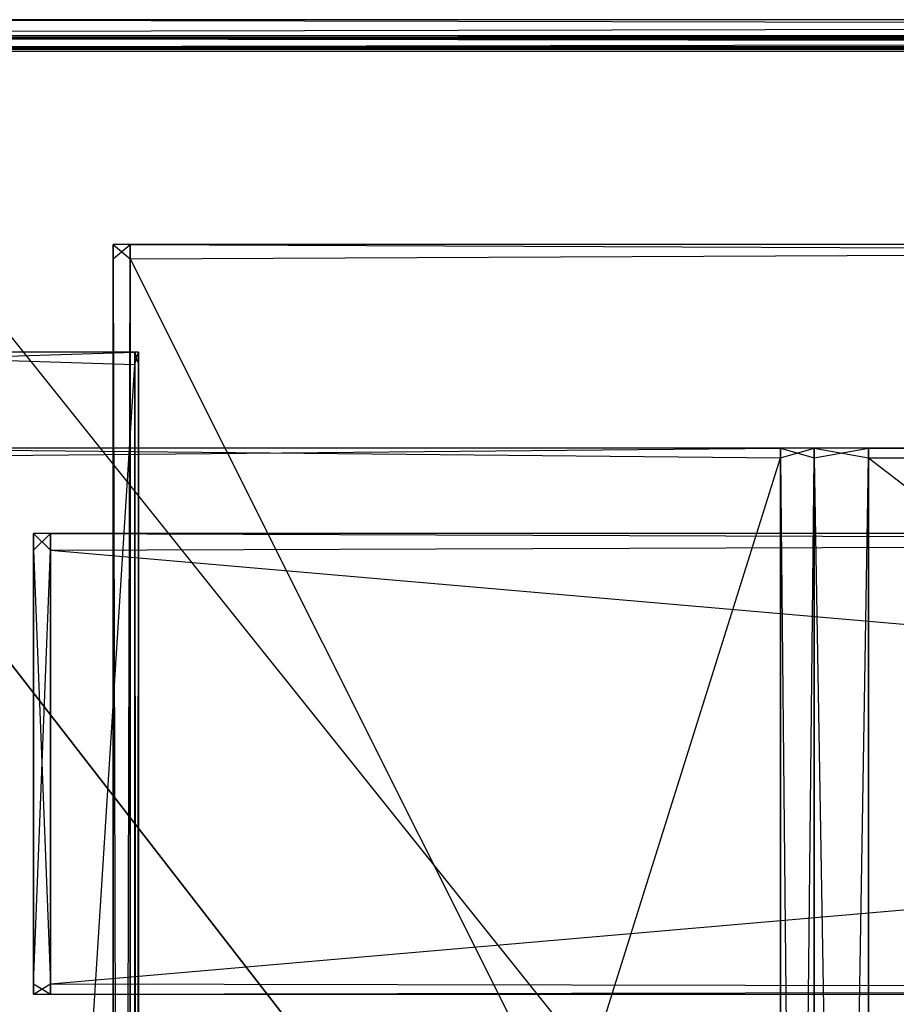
# Model space of a CAD drawing. Extents: x 0 to 0.418, y -0.27 to 0.
# Tile 45 of 88: x 0.019 to 0.052, y -0.037 to 0. Entities that reach past the tile are written whole.
import ezdxf

# ---------------------------------------------------------------- set-up
doc = ezdxf.new("R2010")
doc.units = 0
for name, color, linetype in [('L14_KORPUS1_1___REPLACEMTFOREMP', 7, 'CONTINUOUS'), ('L15_KORPUS1_0___REPLACEMTFOREMP', 7, 'CONTINUOUS'), ('L1_REGALELEMENT_0___REPLACEMTFO', 7, 'CONTINUOUS'), ('L5_RUECKW_0___REPLACEMTFOREMPTY', 7, 'CONTINUOUS'), ('L6_KORPUS2_3___REPLACEMTFOREMPT', 7, 'CONTINUOUS'), ('L8_KORPUS2_1___REPLACEMTFOREMPT', 7, 'CONTINUOUS'), ('L9_KORPUS2_0___REPLACEMTFOREMPT', 7, 'CONTINUOUS')]:
    doc.layers.add(name, color=color, linetype=linetype)

msp = doc.modelspace()

# ---------------------------------------------------------------- linework, layer by layer
at = {"layer": 'L14_KORPUS1_1___REPLACEMTFOREMP', "color": 8}
for points, invisible_edges in [([(0.000703, -0.000606, 0.928806), (0.208999, -0.000705, 0.928707), (0.000744, -0.000705, 0.928707), (0.000703, -0.000606, 0.928806)], 13), ([(0.208999, -0.000705, 0.928707), (0.000703, -0.000606, 0.928806), (0.208999, -0.000606, 0.928806), (0.208999, -0.000705, 0.928707)], 14), ([(0.000703, -0.000606, 0.928978), (0.208999, -0.000606, 0.935434), (0.208999, -0.000606, 0.928978), (0.000703, -0.000606, 0.928978)], 13), ([(0.208999, -0.000606, 0.935434), (0.000703, -0.000606, 0.928978), (0.000703, -0.000606, 0.935434), (0.208999, -0.000606, 0.935434)], 14), ([(0.000703, -0.000606, 0.928806), (0.208999, -0.000606, 0.928978), (0.208999, -0.000606, 0.928806), (0.000703, -0.000606, 0.928806)], 13), ([(0.208999, -0.000606, 0.928978), (0.000703, -0.000606, 0.928806), (0.000703, -0.000606, 0.928978), (0.208999, -0.000606, 0.928978)], 14), ([(0.000703, -0.000606, 0.9355), (0.208999, -0.00067, 0.935564), (0.208999, -0.000606, 0.9355), (0.000703, -0.000606, 0.9355)], 13), ([(0.208999, -0.00067, 0.935564), (0.000703, -0.000606, 0.9355), (0.000729, -0.00067, 0.935564), (0.208999, -0.00067, 0.935564)], 14), ([(0.000703, -0.000606, 0.935434), (0.208999, -0.000606, 0.9355), (0.208999, -0.000606, 0.935434), (0.000703, -0.000606, 0.935434)], 13), ([(0.208999, -0.000606, 0.9355), (0.000703, -0.000606, 0.935434), (0.000703, -0.000606, 0.9355), (0.208999, -0.000606, 0.9355)], 14), ([(0.000729, -0.00067, 0.935564), (0.208999, -0.001025, 0.93592), (0.208999, -0.00067, 0.935564), (0.000729, -0.00067, 0.935564)], 13), ([(0.208999, -0.001025, 0.93592), (0.000729, -0.00067, 0.935564), (0.000877, -0.001025, 0.93592), (0.208999, -0.001025, 0.93592)], 14), ([(0.000744, -0.000705, 0.928707), (0.208999, -0.001048, 0.928363), (0.000886, -0.001048, 0.928363), (0.000744, -0.000705, 0.928707)], 13), ([(0.208999, -0.001048, 0.928363), (0.000744, -0.000705, 0.928707), (0.208999, -0.000705, 0.928707), (0.208999, -0.001048, 0.928363)], 14), ([(0.00091, -0.001105, 0.936), (0.208999, -0.001025, 0.93592), (0.000877, -0.001025, 0.93592), (0.00091, -0.001105, 0.936)], 13), ([(0.000886, -0.001048, 0.928363), (0.208999, -0.001105, 0.928306), (0.00091, -0.001105, 0.928306), (0.000886, -0.001048, 0.928363)], 13), ([(0.208999, -0.001105, 0.928306), (0.000886, -0.001048, 0.928363), (0.208999, -0.001048, 0.928363), (0.208999, -0.001105, 0.928306)], 14), ([(0.208999, -0.001025, 0.93592), (0.00091, -0.001105, 0.936), (0.208999, -0.001105, 0.936), (0.208999, -0.001025, 0.93592)], 14), ([(0.208999, -0.001198, 0.936), (0.00091, -0.001105, 0.936), (0.00091, -0.001198, 0.936), (0.208999, -0.001198, 0.936)], 13), ([(0.00091, -0.001105, 0.936), (0.208999, -0.001198, 0.936), (0.208999, -0.001105, 0.936), (0.00091, -0.001105, 0.936)], 14), ([(0.208999, -0.001105, 0.928306), (0.00091, -0.0012, 0.928306), (0.00091, -0.001105, 0.928306), (0.208999, -0.001105, 0.928306)], 13), ([(0.00091, -0.0012, 0.928306), (0.208999, -0.001105, 0.928306), (0.208999, -0.0012, 0.928306), (0.00091, -0.0012, 0.928306)], 14), ([(0.00091, -0.001198, 0.936), (0.000906, -0.269192, 0.936), (0.208999, -0.269192, 0.936), (0.00091, -0.001198, 0.936)], 15), ([(0.000906, -0.269191, 0.928306), (0.00091, -0.0012, 0.928306), (0.208999, -0.269191, 0.928306), (0.000906, -0.269191, 0.928306)], 15), ([(0.00091, -0.001198, 0.936), (0.208999, -0.269192, 0.936), (0.208999, -0.001198, 0.936), (0.00091, -0.001198, 0.936)], 15), ([(0.208999, -0.269191, 0.928306), (0.00091, -0.0012, 0.928306), (0.208999, -0.0012, 0.928306), (0.208999, -0.269191, 0.928306)], 10)]:
    msp.add_3dface(points, dxfattribs=dict(at, invisible_edges=invisible_edges))
at = {"layer": 'L15_KORPUS1_0___REPLACEMTFOREMP', "color": 8}
for points, invisible_edges in [([(0.000744, -0.000705, 0.007293), (0.208999, -0.000606, 0.007194), (0.000703, -0.000606, 0.007194), (0.000744, -0.000705, 0.007293)], 13), ([(0.000703, -0.000606, 0.007022), (0.208999, -0.000606, 0.000566), (0.000703, -0.000606, 0.000566), (0.000703, -0.000606, 0.007022)], 13), ([(0.208999, -0.000606, 0.000566), (0.000703, -0.000606, 0.007022), (0.208999, -0.000606, 0.007022), (0.208999, -0.000606, 0.000566)], 14), ([(0.000703, -0.000606, 0.007194), (0.208999, -0.000606, 0.007022), (0.000703, -0.000606, 0.007022), (0.000703, -0.000606, 0.007194)], 13), ([(0.208999, -0.000606, 0.007022), (0.000703, -0.000606, 0.007194), (0.208999, -0.000606, 0.007194), (0.208999, -0.000606, 0.007022)], 14), ([(0.000703, -0.000606, 0.0005), (0.208999, -0.00067, 0.000436), (0.000729, -0.00067, 0.000436), (0.000703, -0.000606, 0.0005)], 13), ([(0.208999, -0.00067, 0.000436), (0.000703, -0.000606, 0.0005), (0.208999, -0.000606, 0.0005), (0.208999, -0.00067, 0.000436)], 14), ([(0.000703, -0.000606, 0.000566), (0.208999, -0.000606, 0.0005), (0.000703, -0.000606, 0.0005), (0.000703, -0.000606, 0.000566)], 13), ([(0.208999, -0.000606, 0.0005), (0.000703, -0.000606, 0.000566), (0.208999, -0.000606, 0.000566), (0.208999, -0.000606, 0.0005)], 14), ([(0.000729, -0.00067, 0.000436), (0.208999, -0.001025, 0.00008), (0.000877, -0.001025, 0.00008), (0.000729, -0.00067, 0.000436)], 13), ([(0.208999, -0.001025, 0.00008), (0.000729, -0.00067, 0.000436), (0.208999, -0.00067, 0.000436), (0.208999, -0.001025, 0.00008)], 14), ([(0.208999, -0.000606, 0.007194), (0.000744, -0.000705, 0.007293), (0.208999, -0.000705, 0.007293), (0.208999, -0.000606, 0.007194)], 14), ([(0.000886, -0.001048, 0.007637), (0.208999, -0.000705, 0.007293), (0.000744, -0.000705, 0.007293), (0.000886, -0.001048, 0.007637)], 13), ([(0.208999, -0.000705, 0.007293), (0.000886, -0.001048, 0.007637), (0.208999, -0.001048, 0.007637), (0.208999, -0.000705, 0.007293)], 14), ([(0.000877, -0.001025, 0.00008), (0.208999, -0.001105), (0.00091, -0.001105), (0.000877, -0.001025, 0.00008)], 13), ([(0.208999, -0.001105), (0.000877, -0.001025, 0.00008), (0.208999, -0.001025, 0.00008), (0.208999, -0.001105)], 14), ([(0.00091, -0.001105, 0.007694), (0.208999, -0.001048, 0.007637), (0.000886, -0.001048, 0.007637), (0.00091, -0.001105, 0.007694)], 13), ([(0.208999, -0.001048, 0.007637), (0.00091, -0.001105, 0.007694), (0.208999, -0.001105, 0.007694), (0.208999, -0.001048, 0.007637)], 14), ([(0.208999, -0.001105), (0.00091, -0.001198), (0.00091, -0.001105), (0.208999, -0.001105)], 13), ([(0.00091, -0.001198), (0.208999, -0.001105), (0.208999, -0.001198), (0.00091, -0.001198)], 14), ([(0.208999, -0.0012, 0.007694), (0.00091, -0.001105, 0.007694), (0.00091, -0.0012, 0.007694), (0.208999, -0.0012, 0.007694)], 13), ([(0.00091, -0.001105, 0.007694), (0.208999, -0.0012, 0.007694), (0.208999, -0.001105, 0.007694), (0.00091, -0.001105, 0.007694)], 14), ([(0.000906, -0.269192), (0.00091, -0.001198), (0.208999, -0.269192), (0.000906, -0.269192)], 15), ([(0.00091, -0.0012, 0.007694), (0.000906, -0.269191, 0.007694), (0.208999, -0.269191, 0.007694), (0.00091, -0.0012, 0.007694)], 15), ([(0.208999, -0.269192), (0.00091, -0.001198), (0.208999, -0.001198), (0.208999, -0.269192)], 15), ([(0.00091, -0.0012, 0.007694), (0.208999, -0.269191, 0.007694), (0.208999, -0.0012, 0.007694), (0.00091, -0.0012, 0.007694)], 10)]:
    msp.add_3dface(points, dxfattribs=dict(at, invisible_edges=invisible_edges))
at = {"layer": 'L1_REGALELEMENT_0___REPLACEMTFO', "color": 40}
for points, invisible_edges in [([(0.047932, -0.016181, 0.58825), (0.009553, -0.016549, 0.58825), (0.009553, -0.016181, 0.58825), (0.047932, -0.016181, 0.58825)], 13), ([(0.009553, -0.016549, 0.58825), (0.047932, -0.016181, 0.58825), (0.047932, -0.016549, 0.58825), (0.009553, -0.016549, 0.58825)], 14), ([(0.009553, -0.016181, 0.588606), (0.047932, -0.016181, 0.58825), (0.009553, -0.016181, 0.58825), (0.009553, -0.016181, 0.588606)], 13), ([(0.047932, -0.016181, 0.58825), (0.009553, -0.016181, 0.588606), (0.047932, -0.016181, 0.588606), (0.047932, -0.016181, 0.58825)], 14), ([(0.009553, -0.016181, 0.927976), (0.047932, -0.016181, 0.588606), (0.009553, -0.016181, 0.588606), (0.009553, -0.016181, 0.927976)], 13), ([(0.047932, -0.016181, 0.588606), (0.009553, -0.016181, 0.927976), (0.047932, -0.016181, 0.927976), (0.047932, -0.016181, 0.588606)], 14), ([(0.009553, -0.016181, 0.928212), (0.047932, -0.016181, 0.927976), (0.009553, -0.016181, 0.927976), (0.009553, -0.016181, 0.928212)], 13), ([(0.047932, -0.016181, 0.927976), (0.009553, -0.016181, 0.928212), (0.047932, -0.016181, 0.928212), (0.047932, -0.016181, 0.927976)], 14), ([(0.047932, -0.016549, 0.928212), (0.009553, -0.016181, 0.928212), (0.009553, -0.016549, 0.928212), (0.047932, -0.016549, 0.928212)], 13), ([(0.009553, -0.016181, 0.928212), (0.047932, -0.016549, 0.928212), (0.047932, -0.016181, 0.928212), (0.009553, -0.016181, 0.928212)], 14), ([(0.049209, -0.016549, 0.928212), (0.047932, -0.016181, 0.928212), (0.047932, -0.016549, 0.928212), (0.049209, -0.016549, 0.928212)], 13), ([(0.047932, -0.016181, 0.928212), (0.049209, -0.016549, 0.928212), (0.049209, -0.016181, 0.928212), (0.047932, -0.016181, 0.928212)], 14), ([(0.047932, -0.016181, 0.928212), (0.049209, -0.016181, 0.927976), (0.047932, -0.016181, 0.927976), (0.047932, -0.016181, 0.928212)], 13), ([(0.049209, -0.016181, 0.927976), (0.047932, -0.016181, 0.928212), (0.049209, -0.016181, 0.928212), (0.049209, -0.016181, 0.927976)], 14), ([(0.047932, -0.016181, 0.927976), (0.049209, -0.016181, 0.588606), (0.047932, -0.016181, 0.588606), (0.047932, -0.016181, 0.927976)], 13), ([(0.049209, -0.016181, 0.588606), (0.047932, -0.016181, 0.927976), (0.049209, -0.016181, 0.927976), (0.049209, -0.016181, 0.588606)], 14), ([(0.047932, -0.016181, 0.588606), (0.049209, -0.016181, 0.58825), (0.047932, -0.016181, 0.58825), (0.047932, -0.016181, 0.588606)], 13), ([(0.049209, -0.016181, 0.58825), (0.047932, -0.016181, 0.588606), (0.049209, -0.016181, 0.588606), (0.049209, -0.016181, 0.58825)], 14), ([(0.049209, -0.016181, 0.58825), (0.047932, -0.016549, 0.58825), (0.047932, -0.016181, 0.58825), (0.049209, -0.016181, 0.58825)], 13), ([(0.047932, -0.016549, 0.58825), (0.049209, -0.016181, 0.58825), (0.049209, -0.016549, 0.58825), (0.047932, -0.016549, 0.58825)], 14), ([(0.049209, -0.016181, 0.928212), (0.051265, -0.016181, 0.927976), (0.049209, -0.016181, 0.927976), (0.049209, -0.016181, 0.928212)], 13), ([(0.051265, -0.016181, 0.927976), (0.049209, -0.016181, 0.928212), (0.051265, -0.016181, 0.928212), (0.051265, -0.016181, 0.927976)], 14), ([(0.049209, -0.016181, 0.927976), (0.051265, -0.016181, 0.588606), (0.049209, -0.016181, 0.588606), (0.049209, -0.016181, 0.927976)], 13), ([(0.051265, -0.016181, 0.588606), (0.049209, -0.016181, 0.927976), (0.051265, -0.016181, 0.927976), (0.051265, -0.016181, 0.588606)], 14), ([(0.049209, -0.016181, 0.588606), (0.051265, -0.016181, 0.58825), (0.049209, -0.016181, 0.58825), (0.049209, -0.016181, 0.588606)], 13), ([(0.051265, -0.016181, 0.58825), (0.049209, -0.016181, 0.588606), (0.051265, -0.016181, 0.588606), (0.051265, -0.016181, 0.58825)], 14), ([(0.051265, -0.016181, 0.58825), (0.049209, -0.016549, 0.58825), (0.049209, -0.016181, 0.58825), (0.051265, -0.016181, 0.58825)], 13), ([(0.049209, -0.016549, 0.58825), (0.051265, -0.016181, 0.58825), (0.051265, -0.016549, 0.58825), (0.049209, -0.016549, 0.58825)], 14), ([(0.051265, -0.016549, 0.928212), (0.049209, -0.016181, 0.928212), (0.049209, -0.016549, 0.928212), (0.051265, -0.016549, 0.928212)], 13), ([(0.049209, -0.016181, 0.928212), (0.051265, -0.016549, 0.928212), (0.051265, -0.016181, 0.928212), (0.049209, -0.016181, 0.928212)], 14), ([(0.208999, -0.016549, 0.928212), (0.051265, -0.016181, 0.928212), (0.051265, -0.016549, 0.928212), (0.208999, -0.016549, 0.928212)], 13), ([(0.051265, -0.016181, 0.928212), (0.208999, -0.016549, 0.928212), (0.208999, -0.016181, 0.928212), (0.051265, -0.016181, 0.928212)], 14), ([(0.208999, -0.016181, 0.58825), (0.051265, -0.016549, 0.58825), (0.051265, -0.016181, 0.58825), (0.208999, -0.016181, 0.58825)], 13), ([(0.051265, -0.016549, 0.58825), (0.208999, -0.016181, 0.58825), (0.208999, -0.016549, 0.58825), (0.051265, -0.016549, 0.58825)], 14), ([(0.051265, -0.016181, 0.588606), (0.208999, -0.016181, 0.58825), (0.051265, -0.016181, 0.58825), (0.051265, -0.016181, 0.588606)], 13), ([(0.208999, -0.016181, 0.58825), (0.051265, -0.016181, 0.588606), (0.208999, -0.016181, 0.588606), (0.208999, -0.016181, 0.58825)], 14), ([(0.051265, -0.016181, 0.927976), (0.208999, -0.016181, 0.588606), (0.051265, -0.016181, 0.588606), (0.051265, -0.016181, 0.927976)], 13), ([(0.208999, -0.016181, 0.588606), (0.051265, -0.016181, 0.927976), (0.208999, -0.016181, 0.927976), (0.208999, -0.016181, 0.588606)], 14), ([(0.051265, -0.016181, 0.928212), (0.208999, -0.016181, 0.927976), (0.051265, -0.016181, 0.927976), (0.051265, -0.016181, 0.928212)], 13), ([(0.208999, -0.016181, 0.927976), (0.051265, -0.016181, 0.928212), (0.208999, -0.016181, 0.928212), (0.208999, -0.016181, 0.927976)], 14), ([(0.047932, -0.016549, 0.58825), (0.009553, -0.138958, 0.58825), (0.009553, -0.016549, 0.58825), (0.047932, -0.016549, 0.58825)], 13), ([(0.009553, -0.138958, 0.58825), (0.047932, -0.016549, 0.58825), (0.047932, -0.138958, 0.58825), (0.009553, -0.138958, 0.58825)], 14), ([(0.047932, -0.138888, 0.928212), (0.009553, -0.016549, 0.928212), (0.009553, -0.138958, 0.928212), (0.047932, -0.138888, 0.928212)], 13), ([(0.009553, -0.016549, 0.928212), (0.047932, -0.138888, 0.928212), (0.047932, -0.016549, 0.928212), (0.009553, -0.016549, 0.928212)], 14), ([(0.049209, -0.138886, 0.928212), (0.047932, -0.016549, 0.928212), (0.047932, -0.138888, 0.928212), (0.049209, -0.138886, 0.928212)], 13), ([(0.047932, -0.016549, 0.928212), (0.049209, -0.138886, 0.928212), (0.049209, -0.016549, 0.928212), (0.047932, -0.016549, 0.928212)], 14), ([(0.049209, -0.016549, 0.58825), (0.047932, -0.138958, 0.58825), (0.047932, -0.016549, 0.58825), (0.049209, -0.016549, 0.58825)], 13), ([(0.047932, -0.138958, 0.58825), (0.049209, -0.016549, 0.58825), (0.049209, -0.138958, 0.58825), (0.047932, -0.138958, 0.58825)], 14), ([(0.051265, -0.138886, 0.928212), (0.049209, -0.016549, 0.928212), (0.049209, -0.138886, 0.928212), (0.051265, -0.138886, 0.928212)], 13), ([(0.049209, -0.016549, 0.928212), (0.051265, -0.138886, 0.928212), (0.051265, -0.016549, 0.928212), (0.049209, -0.016549, 0.928212)], 14), ([(0.051265, -0.016549, 0.58825), (0.049209, -0.138958, 0.58825), (0.049209, -0.016549, 0.58825), (0.051265, -0.016549, 0.58825)], 13), ([(0.049209, -0.138958, 0.58825), (0.051265, -0.016549, 0.58825), (0.051265, -0.138958, 0.58825), (0.049209, -0.138958, 0.58825)], 14), ([(0.208999, -0.016549, 0.58825), (0.051265, -0.138958, 0.58825), (0.051265, -0.016549, 0.58825), (0.208999, -0.016549, 0.58825)], 13), ([(0.051265, -0.138958, 0.58825), (0.208999, -0.016549, 0.58825), (0.208999, -0.138958, 0.58825), (0.051265, -0.138958, 0.58825)], 14), ([(0.208999, -0.138886, 0.928212), (0.051265, -0.016549, 0.928212), (0.051265, -0.138886, 0.928212), (0.208999, -0.138886, 0.928212)], 13), ([(0.051265, -0.016549, 0.928212), (0.208999, -0.138886, 0.928212), (0.208999, -0.016549, 0.928212), (0.051265, -0.016549, 0.928212)], 14)]:
    msp.add_3dface(points, dxfattribs=dict(at, invisible_edges=invisible_edges))
at = {"layer": 'L5_RUECKW_0___REPLACEMTFOREMPTY', "color": 250}
for points, invisible_edges in [([(0.020376, -0.019411, 0.007529), (0.019734, -0.020033, 0.007529), (0.019734, -0.019411, 0.007529), (0.020376, -0.019411, 0.007529)], 13), ([(0.019734, -0.020033, 0.007529), (0.020376, -0.019411, 0.007529), (0.020376, -0.020033, 0.007529), (0.019734, -0.020033, 0.007529)], 14), ([(0.020376, -0.020033, 0.582106), (0.019734, -0.019411, 0.582106), (0.019734, -0.020033, 0.582106), (0.020376, -0.020033, 0.582106)], 13), ([(0.019734, -0.019411, 0.582106), (0.020376, -0.020033, 0.582106), (0.020376, -0.019411, 0.582106), (0.019734, -0.019411, 0.582106)], 14), ([(0.019734, -0.019411, 0.582106), (0.020376, -0.019411, 0.581743), (0.019734, -0.019411, 0.581743), (0.019734, -0.019411, 0.582106)], 13), ([(0.020376, -0.019411, 0.581743), (0.019734, -0.019411, 0.582106), (0.020376, -0.019411, 0.582106), (0.020376, -0.019411, 0.581743)], 14), ([(0.019734, -0.019411, 0.582106), (0.019734, -0.020033, 0.581743), (0.019734, -0.020033, 0.582106), (0.019734, -0.019411, 0.582106)], 13), ([(0.019734, -0.020033, 0.581743), (0.019734, -0.019411, 0.582106), (0.019734, -0.019411, 0.581743), (0.019734, -0.020033, 0.581743)], 14), ([(0.019734, -0.019411, 0.581743), (0.019734, -0.020033, 0.008073), (0.019734, -0.020033, 0.581743), (0.019734, -0.019411, 0.581743)], 13), ([(0.019734, -0.020033, 0.008073), (0.019734, -0.019411, 0.581743), (0.019734, -0.019411, 0.008073), (0.019734, -0.020033, 0.008073)], 14), ([(0.019734, -0.019411, 0.581743), (0.020376, -0.019411, 0.008073), (0.019734, -0.019411, 0.008073), (0.019734, -0.019411, 0.581743)], 13), ([(0.020376, -0.019411, 0.008073), (0.019734, -0.019411, 0.581743), (0.020376, -0.019411, 0.581743), (0.020376, -0.019411, 0.008073)], 14), ([(0.019734, -0.019411, 0.008073), (0.020376, -0.019411, 0.007529), (0.019734, -0.019411, 0.007529), (0.019734, -0.019411, 0.008073)], 13), ([(0.020376, -0.019411, 0.007529), (0.019734, -0.019411, 0.008073), (0.020376, -0.019411, 0.008073), (0.020376, -0.019411, 0.007529)], 14), ([(0.019734, -0.019411, 0.008073), (0.019734, -0.020033, 0.007529), (0.019734, -0.020033, 0.008073), (0.019734, -0.019411, 0.008073)], 13), ([(0.019734, -0.020033, 0.007529), (0.019734, -0.019411, 0.008073), (0.019734, -0.019411, 0.007529), (0.019734, -0.020033, 0.007529)], 14), ([(0.208999, -0.020033, 0.582106), (0.020376, -0.019411, 0.582106), (0.020376, -0.020033, 0.582106), (0.208999, -0.020033, 0.582106)], 13), ([(0.020376, -0.019411, 0.582106), (0.208999, -0.020033, 0.582106), (0.208999, -0.019411, 0.582106), (0.020376, -0.019411, 0.582106)], 14), ([(0.208999, -0.019411, 0.007529), (0.020376, -0.020033, 0.007529), (0.020376, -0.019411, 0.007529), (0.208999, -0.019411, 0.007529)], 13), ([(0.020376, -0.020033, 0.007529), (0.208999, -0.019411, 0.007529), (0.208999, -0.020033, 0.007529), (0.020376, -0.020033, 0.007529)], 14), ([(0.020376, -0.019411, 0.582106), (0.208999, -0.019411, 0.581743), (0.020376, -0.019411, 0.581743), (0.020376, -0.019411, 0.582106)], 13), ([(0.208999, -0.019411, 0.581743), (0.020376, -0.019411, 0.582106), (0.208999, -0.019411, 0.582106), (0.208999, -0.019411, 0.581743)], 14), ([(0.020376, -0.019411, 0.581743), (0.208999, -0.019411, 0.008073), (0.020376, -0.019411, 0.008073), (0.020376, -0.019411, 0.581743)], 13), ([(0.208999, -0.019411, 0.008073), (0.020376, -0.019411, 0.581743), (0.208999, -0.019411, 0.581743), (0.208999, -0.019411, 0.008073)], 14), ([(0.020376, -0.019411, 0.008073), (0.208999, -0.019411, 0.007529), (0.020376, -0.019411, 0.007529), (0.020376, -0.019411, 0.008073)], 13), ([(0.208999, -0.019411, 0.007529), (0.020376, -0.019411, 0.008073), (0.208999, -0.019411, 0.008073), (0.208999, -0.019411, 0.007529)], 14), ([(0.020376, -0.020033, 0.007529), (0.019734, -0.036416, 0.007529), (0.019734, -0.020033, 0.007529), (0.020376, -0.020033, 0.007529)], 13), ([(0.019734, -0.036416, 0.007529), (0.020376, -0.020033, 0.007529), (0.020376, -0.036416, 0.007529), (0.019734, -0.036416, 0.007529)], 14), ([(0.020376, -0.036416, 0.582106), (0.019734, -0.020033, 0.582106), (0.019734, -0.036416, 0.582106), (0.020376, -0.036416, 0.582106)], 13), ([(0.019734, -0.020033, 0.582106), (0.020376, -0.036416, 0.582106), (0.020376, -0.020033, 0.582106), (0.019734, -0.020033, 0.582106)], 14), ([(0.019734, -0.020033, 0.008073), (0.019734, -0.036416, 0.007529), (0.019734, -0.036416, 0.008073), (0.019734, -0.020033, 0.008073)], 13), ([(0.019734, -0.036416, 0.007529), (0.019734, -0.020033, 0.008073), (0.019734, -0.020033, 0.007529), (0.019734, -0.036416, 0.007529)], 14), ([(0.019734, -0.020033, 0.581743), (0.019734, -0.036416, 0.008073), (0.019734, -0.036416, 0.581743), (0.019734, -0.020033, 0.581743)], 13), ([(0.019734, -0.036416, 0.008073), (0.019734, -0.020033, 0.581743), (0.019734, -0.020033, 0.008073), (0.019734, -0.036416, 0.008073)], 14), ([(0.019734, -0.020033, 0.582106), (0.019734, -0.036416, 0.581743), (0.019734, -0.036416, 0.582106), (0.019734, -0.020033, 0.582106)], 13), ([(0.019734, -0.036416, 0.581743), (0.019734, -0.020033, 0.582106), (0.019734, -0.020033, 0.581743), (0.019734, -0.036416, 0.581743)], 14), ([(0.208999, -0.036416, 0.582106), (0.020376, -0.020033, 0.582106), (0.020376, -0.036416, 0.582106), (0.208999, -0.036416, 0.582106)], 13), ([(0.020376, -0.020033, 0.582106), (0.208999, -0.036416, 0.582106), (0.208999, -0.020033, 0.582106), (0.020376, -0.020033, 0.582106)], 14), ([(0.208999, -0.020033, 0.007529), (0.020376, -0.036416, 0.007529), (0.020376, -0.020033, 0.007529), (0.208999, -0.020033, 0.007529)], 13), ([(0.020376, -0.036416, 0.007529), (0.208999, -0.020033, 0.007529), (0.208999, -0.036416, 0.007529), (0.020376, -0.036416, 0.007529)], 14), ([(0.019734, -0.036416, 0.582106), (0.019734, -0.036814, 0.581743), (0.019734, -0.036814, 0.582106), (0.019734, -0.036416, 0.582106)], 13), ([(0.019734, -0.036814, 0.581743), (0.019734, -0.036416, 0.582106), (0.019734, -0.036416, 0.581743), (0.019734, -0.036814, 0.581743)], 14), ([(0.019734, -0.036416, 0.581743), (0.019734, -0.036814, 0.008073), (0.019734, -0.036814, 0.581743), (0.019734, -0.036416, 0.581743)], 13), ([(0.019734, -0.036814, 0.008073), (0.019734, -0.036416, 0.581743), (0.019734, -0.036416, 0.008073), (0.019734, -0.036814, 0.008073)], 14), ([(0.019734, -0.036416, 0.008073), (0.019734, -0.036814, 0.007529), (0.019734, -0.036814, 0.008073), (0.019734, -0.036416, 0.008073)], 13), ([(0.019734, -0.036814, 0.007529), (0.019734, -0.036416, 0.008073), (0.019734, -0.036416, 0.007529), (0.019734, -0.036814, 0.007529)], 14), ([(0.020376, -0.036814, 0.582106), (0.019734, -0.036416, 0.582106), (0.019734, -0.036814, 0.582106), (0.020376, -0.036814, 0.582106)], 13), ([(0.019734, -0.036416, 0.582106), (0.020376, -0.036814, 0.582106), (0.020376, -0.036416, 0.582106), (0.019734, -0.036416, 0.582106)], 14), ([(0.020376, -0.036416, 0.007529), (0.019734, -0.036814, 0.007529), (0.019734, -0.036416, 0.007529), (0.020376, -0.036416, 0.007529)], 13), ([(0.019734, -0.036814, 0.007529), (0.020376, -0.036416, 0.007529), (0.020376, -0.036814, 0.007529), (0.019734, -0.036814, 0.007529)], 14), ([(0.208999, -0.036416, 0.007529), (0.020376, -0.036814, 0.007529), (0.020376, -0.036416, 0.007529), (0.208999, -0.036416, 0.007529)], 13), ([(0.020376, -0.036814, 0.007529), (0.208999, -0.036416, 0.007529), (0.208999, -0.036814, 0.007529), (0.020376, -0.036814, 0.007529)], 14), ([(0.208999, -0.036814, 0.582106), (0.020376, -0.036416, 0.582106), (0.020376, -0.036814, 0.582106), (0.208999, -0.036814, 0.582106)], 13), ([(0.020376, -0.036416, 0.582106), (0.208999, -0.036814, 0.582106), (0.208999, -0.036416, 0.582106), (0.020376, -0.036416, 0.582106)], 14), ([(0.020376, -0.036814, 0.582106), (0.019734, -0.036814, 0.581743), (0.020376, -0.036814, 0.581743), (0.020376, -0.036814, 0.582106)], 13), ([(0.019734, -0.036814, 0.581743), (0.020376, -0.036814, 0.582106), (0.019734, -0.036814, 0.582106), (0.019734, -0.036814, 0.581743)], 14), ([(0.020376, -0.036814, 0.581743), (0.019734, -0.036814, 0.008073), (0.020376, -0.036814, 0.008073), (0.020376, -0.036814, 0.581743)], 13), ([(0.019734, -0.036814, 0.008073), (0.020376, -0.036814, 0.581743), (0.019734, -0.036814, 0.581743), (0.019734, -0.036814, 0.008073)], 14), ([(0.020376, -0.036814, 0.008073), (0.019734, -0.036814, 0.007529), (0.020376, -0.036814, 0.007529), (0.020376, -0.036814, 0.008073)], 13), ([(0.019734, -0.036814, 0.007529), (0.020376, -0.036814, 0.008073), (0.019734, -0.036814, 0.008073), (0.019734, -0.036814, 0.007529)], 14), ([(0.208999, -0.036814, 0.582106), (0.020376, -0.036814, 0.581743), (0.208999, -0.036814, 0.581743), (0.208999, -0.036814, 0.582106)], 13), ([(0.020376, -0.036814, 0.581743), (0.208999, -0.036814, 0.582106), (0.020376, -0.036814, 0.582106), (0.020376, -0.036814, 0.581743)], 14), ([(0.208999, -0.036814, 0.581743), (0.020376, -0.036814, 0.008073), (0.208999, -0.036814, 0.008073), (0.208999, -0.036814, 0.581743)], 13), ([(0.020376, -0.036814, 0.008073), (0.208999, -0.036814, 0.581743), (0.020376, -0.036814, 0.581743), (0.020376, -0.036814, 0.008073)], 14), ([(0.208999, -0.036814, 0.008073), (0.020376, -0.036814, 0.007529), (0.208999, -0.036814, 0.007529), (0.208999, -0.036814, 0.008073)], 13), ([(0.020376, -0.036814, 0.007529), (0.208999, -0.036814, 0.008073), (0.020376, -0.036814, 0.008073), (0.020376, -0.036814, 0.007529)], 14)]:
    msp.add_3dface(points, dxfattribs=dict(at, invisible_edges=invisible_edges))
at = {"layer": 'L6_KORPUS2_3___REPLACEMTFOREMPT', "color": 250}
for points, invisible_edges in [([(0.022743, -0.008489, 0.023927), (0.023385, -0.008489, 0.007494), (0.022743, -0.008489, 0.007494), (0.022743, -0.008489, 0.023927)], 13), ([(0.023385, -0.008489, 0.007494), (0.022743, -0.008489, 0.023927), (0.023385, -0.008489, 0.023927), (0.023385, -0.008489, 0.007494)], 14), ([(0.022743, -0.009032, 0.024326), (0.022743, -0.008489, 0.023927), (0.022743, -0.009032, 0.023927), (0.022743, -0.009032, 0.024326)], 13), ([(0.022743, -0.008489, 0.023927), (0.022743, -0.009032, 0.024326), (0.022743, -0.008489, 0.024326), (0.022743, -0.008489, 0.023927)], 14), ([(0.022743, -0.009032, 0.023927), (0.022743, -0.008489, 0.007494), (0.022743, -0.009032, 0.007494), (0.022743, -0.009032, 0.023927)], 13), ([(0.022743, -0.008489, 0.007494), (0.022743, -0.009032, 0.023927), (0.022743, -0.008489, 0.023927), (0.022743, -0.008489, 0.007494)], 14), ([(0.022743, -0.008489, 0.007494), (0.023385, -0.008489, 0.00687), (0.022743, -0.008489, 0.00687), (0.022743, -0.008489, 0.007494)], 13), ([(0.023385, -0.008489, 0.00687), (0.022743, -0.008489, 0.007494), (0.023385, -0.008489, 0.007494), (0.023385, -0.008489, 0.00687)], 14), ([(0.023385, -0.008489, 0.00687), (0.022743, -0.009032, 0.00687), (0.022743, -0.008489, 0.00687), (0.023385, -0.008489, 0.00687)], 13), ([(0.022743, -0.009032, 0.00687), (0.023385, -0.008489, 0.00687), (0.023385, -0.009032, 0.00687), (0.022743, -0.009032, 0.00687)], 14), ([(0.022743, -0.008489, 0.024326), (0.023385, -0.008489, 0.023927), (0.022743, -0.008489, 0.023927), (0.022743, -0.008489, 0.024326)], 13), ([(0.023385, -0.008489, 0.023927), (0.022743, -0.008489, 0.024326), (0.023385, -0.008489, 0.024326), (0.023385, -0.008489, 0.023927)], 14), ([(0.023385, -0.009032, 0.024326), (0.022743, -0.008489, 0.024326), (0.022743, -0.009032, 0.024326), (0.023385, -0.009032, 0.024326)], 13), ([(0.022743, -0.008489, 0.024326), (0.023385, -0.009032, 0.024326), (0.023385, -0.008489, 0.024326), (0.022743, -0.008489, 0.024326)], 14), ([(0.022743, -0.009032, 0.007494), (0.022743, -0.008489, 0.00687), (0.022743, -0.009032, 0.00687), (0.022743, -0.009032, 0.007494)], 13), ([(0.022743, -0.008489, 0.00687), (0.022743, -0.009032, 0.007494), (0.022743, -0.008489, 0.007494), (0.022743, -0.008489, 0.00687)], 14), ([(0.023385, -0.008489, 0.023927), (0.143742, -0.008489, 0.007494), (0.023385, -0.008489, 0.007494), (0.023385, -0.008489, 0.023927)], 13), ([(0.143742, -0.008489, 0.007494), (0.023385, -0.008489, 0.023927), (0.143742, -0.008489, 0.023927), (0.143742, -0.008489, 0.007494)], 14), ([(0.023385, -0.008489, 0.007494), (0.143742, -0.008489, 0.00687), (0.023385, -0.008489, 0.00687), (0.023385, -0.008489, 0.007494)], 13), ([(0.143742, -0.008489, 0.00687), (0.023385, -0.008489, 0.007494), (0.143742, -0.008489, 0.007494), (0.143742, -0.008489, 0.00687)], 14), ([(0.143742, -0.009032, 0.024326), (0.023385, -0.008489, 0.024326), (0.023385, -0.009032, 0.024326), (0.143742, -0.009032, 0.024326)], 13), ([(0.023385, -0.008489, 0.024326), (0.143742, -0.009032, 0.024326), (0.143742, -0.008489, 0.024326), (0.023385, -0.008489, 0.024326)], 14), ([(0.023385, -0.008489, 0.024326), (0.143742, -0.008489, 0.023927), (0.023385, -0.008489, 0.023927), (0.023385, -0.008489, 0.024326)], 13), ([(0.143742, -0.008489, 0.023927), (0.023385, -0.008489, 0.024326), (0.143742, -0.008489, 0.024326), (0.143742, -0.008489, 0.023927)], 14), ([(0.143742, -0.008489, 0.00687), (0.023385, -0.009032, 0.00687), (0.023385, -0.008489, 0.00687), (0.143742, -0.008489, 0.00687)], 13), ([(0.023385, -0.009032, 0.00687), (0.143742, -0.008489, 0.00687), (0.143742, -0.009032, 0.00687), (0.023385, -0.009032, 0.00687)], 14), ([(0.022743, -0.249334, 0.024326), (0.022743, -0.009032, 0.023927), (0.022743, -0.249334, 0.023927), (0.022743, -0.249334, 0.024326)], 13), ([(0.022743, -0.009032, 0.023927), (0.022743, -0.249334, 0.024326), (0.022743, -0.009032, 0.024326), (0.022743, -0.009032, 0.023927)], 14), ([(0.022743, -0.249334, 0.023927), (0.022743, -0.009032, 0.007494), (0.022743, -0.249334, 0.007494), (0.022743, -0.249334, 0.023927)], 13), ([(0.022743, -0.009032, 0.007494), (0.022743, -0.249334, 0.023927), (0.022743, -0.009032, 0.023927), (0.022743, -0.009032, 0.007494)], 14), ([(0.022743, -0.009032, 0.007494), (0.022743, -0.249334, 0.00687), (0.022743, -0.249334, 0.007494), (0.022743, -0.009032, 0.007494)], 13), ([(0.022743, -0.249334, 0.00687), (0.022743, -0.009032, 0.007494), (0.022743, -0.009032, 0.00687), (0.022743, -0.249334, 0.00687)], 14), ([(0.023385, -0.249334, 0.024326), (0.022743, -0.009032, 0.024326), (0.022743, -0.249334, 0.024326), (0.023385, -0.249334, 0.024326)], 13), ([(0.022743, -0.009032, 0.024326), (0.023385, -0.249334, 0.024326), (0.023385, -0.009032, 0.024326), (0.022743, -0.009032, 0.024326)], 14), ([(0.023385, -0.009032, 0.00687), (0.022743, -0.249334, 0.00687), (0.022743, -0.009032, 0.00687), (0.023385, -0.009032, 0.00687)], 13), ([(0.022743, -0.249334, 0.00687), (0.023385, -0.009032, 0.00687), (0.023385, -0.249334, 0.00687), (0.022743, -0.249334, 0.00687)], 14), ([(0.143742, -0.009032, 0.00687), (0.023385, -0.249334, 0.00687), (0.023385, -0.009032, 0.00687), (0.143742, -0.009032, 0.00687)], 13), ([(0.023385, -0.249334, 0.00687), (0.143742, -0.009032, 0.00687), (0.143742, -0.249334, 0.00687), (0.023385, -0.249334, 0.00687)], 14), ([(0.143742, -0.249334, 0.024326), (0.023385, -0.009032, 0.024326), (0.023385, -0.249334, 0.024326), (0.143742, -0.249334, 0.024326)], 13), ([(0.023385, -0.009032, 0.024326), (0.143742, -0.249334, 0.024326), (0.143742, -0.009032, 0.024326), (0.023385, -0.009032, 0.024326)], 14)]:
    msp.add_3dface(points, dxfattribs=dict(at, invisible_edges=invisible_edges))
at = {"layer": 'L8_KORPUS2_1___REPLACEMTFOREMPT', "color": 250}
for points, invisible_edges in [([(0.008638, -0.012564, 0.00726), (0.023556, -0.012564, 0.006888), (0.008638, -0.012564, 0.006888), (0.008638, -0.012564, 0.00726)], 13), ([(0.023556, -0.012564, 0.006888), (0.008638, -0.012564, 0.00726), (0.023556, -0.012564, 0.00726), (0.023556, -0.012564, 0.006888)], 14), ([(0.008638, -0.012564, 0.588332), (0.023556, -0.012564, 0.00726), (0.008638, -0.012564, 0.00726), (0.008638, -0.012564, 0.588332)], 13), ([(0.023556, -0.012564, 0.00726), (0.008638, -0.012564, 0.588332), (0.023556, -0.012564, 0.588332), (0.023556, -0.012564, 0.00726)], 14), ([(0.008638, -0.012564, 0.588769), (0.023556, -0.012564, 0.588332), (0.008638, -0.012564, 0.588332), (0.008638, -0.012564, 0.588769)], 13), ([(0.023556, -0.012564, 0.588332), (0.008638, -0.012564, 0.588769), (0.023556, -0.012564, 0.588769), (0.023556, -0.012564, 0.588332)], 14), ([(0.023556, -0.012564, 0.006888), (0.008638, -0.013019, 0.006888), (0.008638, -0.012564, 0.006888), (0.023556, -0.012564, 0.006888)], 13), ([(0.008638, -0.013019, 0.006888), (0.023556, -0.012564, 0.006888), (0.023556, -0.013019, 0.006888), (0.008638, -0.013019, 0.006888)], 14), ([(0.023556, -0.013019, 0.588769), (0.008638, -0.012564, 0.588769), (0.008638, -0.013019, 0.588769), (0.023556, -0.013019, 0.588769)], 13), ([(0.008638, -0.012564, 0.588769), (0.023556, -0.013019, 0.588769), (0.023556, -0.012564, 0.588769), (0.008638, -0.012564, 0.588769)], 14), ([(0.023556, -0.012564, 0.00726), (0.023701, -0.012564, 0.006888), (0.023556, -0.012564, 0.006888), (0.023556, -0.012564, 0.00726)], 13), ([(0.023701, -0.012564, 0.006888), (0.023556, -0.012564, 0.00726), (0.023701, -0.012564, 0.00726), (0.023701, -0.012564, 0.006888)], 14), ([(0.023556, -0.012564, 0.588332), (0.023701, -0.012564, 0.00726), (0.023556, -0.012564, 0.00726), (0.023556, -0.012564, 0.588332)], 13), ([(0.023701, -0.012564, 0.00726), (0.023556, -0.012564, 0.588332), (0.023701, -0.012564, 0.588332), (0.023701, -0.012564, 0.00726)], 14), ([(0.023556, -0.012564, 0.588769), (0.023701, -0.012564, 0.588332), (0.023556, -0.012564, 0.588332), (0.023556, -0.012564, 0.588769)], 13), ([(0.023701, -0.012564, 0.588332), (0.023556, -0.012564, 0.588769), (0.023701, -0.012564, 0.588769), (0.023701, -0.012564, 0.588332)], 14), ([(0.023701, -0.012564, 0.006888), (0.023556, -0.013019, 0.006888), (0.023556, -0.012564, 0.006888), (0.023701, -0.012564, 0.006888)], 13), ([(0.023556, -0.013019, 0.006888), (0.023701, -0.012564, 0.006888), (0.023701, -0.013019, 0.006888), (0.023556, -0.013019, 0.006888)], 14), ([(0.023701, -0.013019, 0.588769), (0.023556, -0.012564, 0.588769), (0.023556, -0.013019, 0.588769), (0.023701, -0.013019, 0.588769)], 13), ([(0.023556, -0.012564, 0.588769), (0.023701, -0.013019, 0.588769), (0.023701, -0.012564, 0.588769), (0.023556, -0.012564, 0.588769)], 14), ([(0.023701, -0.013019, 0.006888), (0.023701, -0.012564, 0.00726), (0.023701, -0.013019, 0.00726), (0.023701, -0.013019, 0.006888)], 13), ([(0.023701, -0.012564, 0.00726), (0.023701, -0.013019, 0.006888), (0.023701, -0.012564, 0.006888), (0.023701, -0.012564, 0.00726)], 14), ([(0.023701, -0.013019, 0.00726), (0.023701, -0.012564, 0.588332), (0.023701, -0.013019, 0.588332), (0.023701, -0.013019, 0.00726)], 13), ([(0.023701, -0.012564, 0.588332), (0.023701, -0.013019, 0.00726), (0.023701, -0.012564, 0.00726), (0.023701, -0.012564, 0.588332)], 14), ([(0.023701, -0.013019, 0.588332), (0.023701, -0.012564, 0.588769), (0.023701, -0.013019, 0.588769), (0.023701, -0.013019, 0.588332)], 13), ([(0.023701, -0.012564, 0.588769), (0.023701, -0.013019, 0.588332), (0.023701, -0.012564, 0.588332), (0.023701, -0.012564, 0.588769)], 14), ([(0.023556, -0.013019, 0.006888), (0.008638, -0.249451, 0.006888), (0.008638, -0.013019, 0.006888), (0.023556, -0.013019, 0.006888)], 13), ([(0.008638, -0.249451, 0.006888), (0.023556, -0.013019, 0.006888), (0.023556, -0.249451, 0.006888), (0.008638, -0.249451, 0.006888)], 14), ([(0.023556, -0.249451, 0.588769), (0.008638, -0.013019, 0.588769), (0.008638, -0.249451, 0.588769), (0.023556, -0.249451, 0.588769)], 13), ([(0.008638, -0.013019, 0.588769), (0.023556, -0.249451, 0.588769), (0.023556, -0.013019, 0.588769), (0.008638, -0.013019, 0.588769)], 14), ([(0.023701, -0.013019, 0.006888), (0.023556, -0.249451, 0.006888), (0.023556, -0.013019, 0.006888), (0.023701, -0.013019, 0.006888)], 13), ([(0.023556, -0.249451, 0.006888), (0.023701, -0.013019, 0.006888), (0.023701, -0.249451, 0.006888), (0.023556, -0.249451, 0.006888)], 14), ([(0.023701, -0.249451, 0.588769), (0.023556, -0.013019, 0.588769), (0.023556, -0.249451, 0.588769), (0.023701, -0.249451, 0.588769)], 13), ([(0.023556, -0.013019, 0.588769), (0.023701, -0.249451, 0.588769), (0.023701, -0.013019, 0.588769), (0.023556, -0.013019, 0.588769)], 14), ([(0.023701, -0.249451, 0.006888), (0.023701, -0.013019, 0.00726), (0.023701, -0.249451, 0.00726), (0.023701, -0.249451, 0.006888)], 13), ([(0.023701, -0.013019, 0.00726), (0.023701, -0.249451, 0.006888), (0.023701, -0.013019, 0.006888), (0.023701, -0.013019, 0.00726)], 14), ([(0.023701, -0.249451, 0.00726), (0.023701, -0.013019, 0.588332), (0.023701, -0.249451, 0.588332), (0.023701, -0.249451, 0.00726)], 13), ([(0.023701, -0.013019, 0.588332), (0.023701, -0.249451, 0.00726), (0.023701, -0.013019, 0.00726), (0.023701, -0.013019, 0.588332)], 14), ([(0.023701, -0.249451, 0.588332), (0.023701, -0.013019, 0.588769), (0.023701, -0.249451, 0.588769), (0.023701, -0.249451, 0.588332)], 13), ([(0.023701, -0.013019, 0.588769), (0.023701, -0.249451, 0.588332), (0.023701, -0.013019, 0.588332), (0.023701, -0.013019, 0.588769)], 14)]:
    msp.add_3dface(points, dxfattribs=dict(at, invisible_edges=invisible_edges))
at = {"layer": 'L9_KORPUS2_0___REPLACEMTFOREMPT', "color": 250}
for points, invisible_edges in [([(0.208999, -0.000454, 0.588239), (0.00966, 0, 0.588239), (0.00966, -0.000454, 0.588239), (0.208999, -0.000454, 0.588239)], 13), ([(0.00966, 0, 0.588239), (0.208999, -0.000454, 0.588239), (0.208999, 0, 0.588239), (0.00966, 0, 0.588239)], 14), ([(0.00966, 0, 0.573092), (0.208999, 0, 0.572863), (0.00966, 0, 0.572863), (0.00966, 0, 0.573092)], 13), ([(0.208999, 0, 0.572863), (0.00966, 0, 0.573092), (0.208999, 0, 0.573092), (0.208999, 0, 0.572863)], 14), ([(0.00966, 0, 0.588093), (0.208999, 0, 0.573092), (0.00966, 0, 0.573092), (0.00966, 0, 0.588093)], 13), ([(0.208999, 0, 0.573092), (0.00966, 0, 0.588093), (0.208999, 0, 0.588093), (0.208999, 0, 0.573092)], 14), ([(0.00966, 0, 0.588239), (0.208999, 0, 0.588093), (0.00966, 0, 0.588093), (0.00966, 0, 0.588239)], 13), ([(0.208999, 0, 0.588093), (0.00966, 0, 0.588239), (0.208999, 0, 0.588239), (0.208999, 0, 0.588093)], 14), ([(0.208999, 0, 0.572863), (0.00966, -0.000454, 0.572863), (0.00966, 0, 0.572863), (0.208999, 0, 0.572863)], 13), ([(0.00966, -0.000454, 0.572863), (0.208999, 0, 0.572863), (0.208999, -0.000454, 0.572863), (0.00966, -0.000454, 0.572863)], 14), ([(0.208999, -0.249555, 0.588239), (0.00966, -0.000454, 0.588239), (0.00966, -0.249555, 0.588239), (0.208999, -0.249555, 0.588239)], 13), ([(0.00966, -0.000454, 0.588239), (0.208999, -0.249555, 0.588239), (0.208999, -0.000454, 0.588239), (0.00966, -0.000454, 0.588239)], 14), ([(0.208999, -0.000454, 0.572863), (0.00966, -0.249555, 0.572863), (0.00966, -0.000454, 0.572863), (0.208999, -0.000454, 0.572863)], 13), ([(0.00966, -0.249555, 0.572863), (0.208999, -0.000454, 0.572863), (0.208999, -0.249555, 0.572863), (0.00966, -0.249555, 0.572863)], 14)]:
    msp.add_3dface(points, dxfattribs=dict(at, invisible_edges=invisible_edges))

doc.saveas('drawing.dxf')
